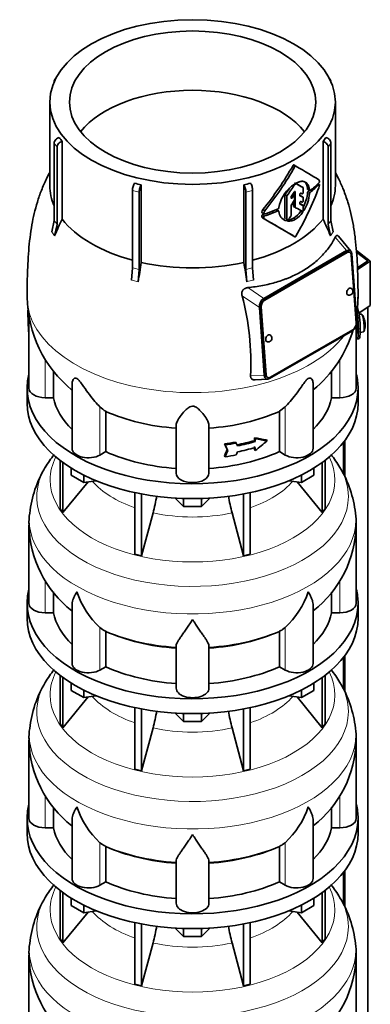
# Model space of a CAD drawing. Header units: millimetres. Extents: x 166 to 762, y -2950 to 2070.
# Tile 8 of 23: x 569 to 762, y -1396 to -854. Entities that reach past the tile are written whole.
import ezdxf

# ---------------------------------------------------------------- set-up
doc = ezdxf.new("R2010")
doc.units = ezdxf.units.MM
for name, color, linetype in [('LOW_134-14', 7, 'Continuous'), ('M5X8_UNI7687', 7, 'Continuous'), ('VSI134_DIFFUSORE', 7, 'Continuous'), ('VSI134_TERMINALE', 7, 'Continuous'), ('VSI134_TESTATA', 7, 'Continuous')]:
    doc.layers.add(name, color=color, linetype=linetype)

# ---------------------------------------------------------------- blocks, each defined once
blk = doc.blocks.new('SE4')
at = {"layer": 'LOW_134-14', "color": 7, "linetype": 'Continuous', "lineweight": 35}
for p, q in [((760.76, -2682.26), (760.76, -1012.18)), ((747.26, -1086.69), (747.26, -1104.09)), ((748.01, -1085.7), (748.01, -1105.59)), ((747.26, -1205.08), (747.26, -1222.49)), ((748.01, -1204.09), (748.01, -1223.98)), ((748.01, -1322.48), (748.01, -1342.38)), ((747.26, -1323.47), (747.26, -1340.88))]:
    blk.add_line(p, q, dxfattribs=at)
at = {"layer": 'M5X8_UNI7687', "color": 7, "linetype": 'Continuous', "lineweight": 35}
for p, q in [((757.15, -1016.03), (755.85, -1016.15)), ((756.42, -1026.11), (758.35, -1025.82))]:
    blk.add_line(p, q, dxfattribs=at)
for centre, radius, start, end in [((749.24, -1021.97), 10, 16.6957, 35.0127), ((749.24, -1021.97), 10, 338.98, 357.2751), ((749.24, -1021.97), 10, 11.8797, 13.5278), ((1125.34, -965.41), 370.34, 188.5064, 188.6141)]:
    blk.add_arc(centre, radius, start, end, dxfattribs=at)
for centre, major_axis, ratio, start_param, end_param in [((757.75, -1020.93), (0.6, -4.89), 0.169759, 0.004788, 3.136805), ((749.22, -1021.88), (-9.78, -2.08), 0.810411, 3.163117, 3.206609), ((749.25, -1022.09), (-9.94, -1.06), 0.589949, 3.053564, 3.168123), ((750.76, -1019.97), (7.36, -5.62), 0.747167, 0.443437, 0.593129)]:
    blk.add_ellipse(centre, major_axis=major_axis, ratio=ratio, start_param=start_param, end_param=end_param, dxfattribs=at)
at = {"layer": 'VSI134_DIFFUSORE', "color": 7, "linetype": 'Continuous', "lineweight": 35}
for p, q in [((573.33, -1056.88), (573.33, -1065.05)), ((755.33, -1065.05), (755.33, -1056.88)), ((591.5, -1096.55), (591.5, -1123.23)), ((593.03, -1097.7), (593.03, -1125.36)), ((735.63, -1097.7), (735.63, -1125.36)), ((737.16, -1096.55), (737.16, -1123.23)), ((597.58, -1104.81), (597.58, -1100.75)), ((604.52, -1108.82), (597.58, -1104.81)), ((604.52, -1108.82), (604.52, -1104.64)), ((724.15, -1108.82), (724.15, -1104.64)), ((731.09, -1104.81), (724.15, -1108.82)), ((731.09, -1104.81), (731.09, -1100.75)), ((593.03, -1125.36), (606.9, -1108.45)), ((611.34, -1107.76), (604.52, -1108.82)), ((724.15, -1108.82), (717.32, -1107.76)), ((721.77, -1108.45), (735.63, -1125.36)), ((632.64, -1114.3), (632.64, -1148.23)), ((636.33, -1115.04), (636.33, -1149.11)), ((692.33, -1115.04), (692.33, -1149.11)), ((696.03, -1114.3), (696.03, -1148.23)), ((659.42, -1121.95), (654.77, -1117.3)), ((659.42, -1121.95), (659.42, -1117.51)), ((669.24, -1121.95), (659.42, -1121.95)), ((673.89, -1117.3), (669.24, -1121.95)), ((669.24, -1121.95), (669.24, -1117.51)), ((591.5, -1123.23), (593.03, -1125.36)), ((636.33, -1149.11), (642.61, -1125.49)), ((686.06, -1125.49), (692.33, -1149.11)), ((735.63, -1125.36), (737.16, -1123.23)), ((574.33, -1132.22), (574.33, -1175.28)), ((754.33, -1175.28), (754.33, -1132.22)), ((632.64, -1148.23), (636.33, -1149.11)), ((692.33, -1149.11), (696.03, -1148.23)), ((587.86, -1180.47), (587.86, -1169.02)), ((740.8, -1169.09), (740.8, -1180.47)), ((573.33, -1175.28), (573.33, -1183.44)), ((598.06, -1176.18), (598.06, -1208.34)), ((730.61, -1208.34), (730.61, -1176.2)), ((755.33, -1183.44), (755.33, -1175.28)), ((583.33, -1180.47), (587.86, -1180.47)), ((740.8, -1180.47), (745.33, -1180.47)), ((614.84, -1189.72), (613.42, -1188.67)), ((616.62, -1210.17), (616.62, -1190.69)), ((712.04, -1190.69), (712.04, -1210.17)), ((715.24, -1188.67), (713.82, -1189.72)), ((655.33, -1222.04), (655.33, -1198.69)), ((673.33, -1222.04), (673.33, -1198.69)), ((613.42, -1212.02), (616.62, -1210.17)), ((712.04, -1210.17), (715.24, -1212.02)), ((591.5, -1214.94), (591.5, -1241.62)), ((593.03, -1216.09), (593.03, -1243.75)), ((597.58, -1223.2), (597.58, -1219.15)), ((731.09, -1223.2), (731.09, -1219.15)), ((735.63, -1216.09), (735.63, -1243.75)), ((737.16, -1214.94), (737.16, -1241.62)), ((604.52, -1227.21), (597.58, -1223.2)), ((604.52, -1227.21), (604.52, -1223.03)), ((724.15, -1227.21), (724.15, -1223.03)), ((731.09, -1223.2), (724.15, -1227.21)), ((593.03, -1243.75), (606.9, -1226.84)), ((611.34, -1226.15), (604.52, -1227.21)), ((724.15, -1227.21), (717.32, -1226.15)), ((721.77, -1226.84), (735.63, -1243.75)), ((632.64, -1232.69), (632.64, -1266.62)), ((636.33, -1233.43), (636.33, -1267.5)), ((659.42, -1240.34), (654.77, -1235.69)), ((673.89, -1235.69), (669.24, -1240.34)), ((692.33, -1233.43), (692.33, -1267.5)), ((696.03, -1232.69), (696.03, -1266.62)), ((659.42, -1240.34), (659.42, -1235.9)), ((669.24, -1240.34), (659.42, -1240.34)), ((669.24, -1240.34), (669.24, -1235.9)), ((591.5, -1241.62), (593.03, -1243.75)), ((636.33, -1267.5), (642.61, -1243.88)), ((686.06, -1243.88), (692.33, -1267.5)), ((735.63, -1243.75), (737.16, -1241.62)), ((574.33, -1250.61), (574.33, -1293.67)), ((754.33, -1293.67), (754.33, -1250.61)), ((632.64, -1266.62), (636.33, -1267.5)), ((692.33, -1267.5), (696.03, -1266.62)), ((587.86, -1298.86), (587.86, -1287.41)), ((740.8, -1287.48), (740.8, -1298.86)), ((573.33, -1293.67), (573.33, -1301.83)), ((598.06, -1294.57), (598.06, -1326.74)), ((730.61, -1326.74), (730.61, -1294.6)), ((755.33, -1301.83), (755.33, -1293.67)), ((583.33, -1298.86), (587.86, -1298.86)), ((740.8, -1298.86), (745.33, -1298.86)), ((614.84, -1308.11), (613.42, -1307.06)), ((616.62, -1328.56), (616.62, -1309.08)), ((712.04, -1309.08), (712.04, -1328.56)), ((715.24, -1307.06), (713.82, -1308.11)), ((655.33, -1340.43), (655.33, -1317.09)), ((673.33, -1340.43), (673.33, -1317.09)), ((591.5, -1333.33), (591.5, -1360.01)), ((613.42, -1330.41), (616.62, -1328.56)), ((712.04, -1328.56), (715.24, -1330.41)), ((737.16, -1333.33), (737.16, -1360.01)), ((593.03, -1334.48), (593.03, -1362.15)), ((597.58, -1341.59), (597.58, -1337.54)), ((731.09, -1341.59), (731.09, -1337.54)), ((735.63, -1334.48), (735.63, -1362.15)), ((604.52, -1345.6), (597.58, -1341.59)), ((604.52, -1345.6), (604.52, -1341.43)), ((724.15, -1345.6), (724.15, -1341.43)), ((731.09, -1341.59), (724.15, -1345.6)), ((593.03, -1362.15), (606.9, -1345.23)), ((611.34, -1344.54), (604.52, -1345.6)), ((724.15, -1345.6), (717.32, -1344.54)), ((721.77, -1345.23), (735.63, -1362.15)), ((632.64, -1351.08), (632.64, -1385.01)), ((636.33, -1351.82), (636.33, -1385.89)), ((659.42, -1358.73), (654.77, -1354.08)), ((659.42, -1358.73), (659.42, -1354.3)), ((673.89, -1354.08), (669.24, -1358.73)), ((669.24, -1358.73), (669.24, -1354.3)), ((692.33, -1351.82), (692.33, -1385.89)), ((696.03, -1351.08), (696.03, -1385.01)), ((591.5, -1360.01), (593.03, -1362.15)), ((669.24, -1358.73), (659.42, -1358.73)), ((735.63, -1362.15), (737.16, -1360.01)), ((636.33, -1385.89), (642.61, -1362.27)), ((686.06, -1362.27), (692.33, -1385.89)), ((574.33, -1369), (574.33, -1412.06)), ((754.33, -1412.06), (754.33, -1369)), ((632.64, -1385.01), (636.33, -1385.89)), ((692.33, -1385.89), (696.03, -1385.01))]:
    blk.add_line(p, q, dxfattribs=at)
at = {"layer": 'VSI134_DIFFUSORE', "color": 4, "linetype": 'Continuous', "lineweight": 9}
for p, q in [((583.33, -1180.47), (583.33, -1162.7)), ((745.33, -1180.47), (745.33, -1162.72)), ((613.42, -1212.02), (613.42, -1188.67)), ((715.24, -1212.02), (715.24, -1188.67)), ((583.33, -1298.86), (583.33, -1281.09)), ((745.33, -1298.86), (745.33, -1281.11)), ((613.42, -1330.41), (613.42, -1307.06)), ((715.24, -1330.41), (715.24, -1307.06))]:
    blk.add_line(p, q, dxfattribs=at)
at = {"layer": 'VSI134_DIFFUSORE', "color": 7, "linetype": 'Continuous', "lineweight": 35}
for centre, radius, start, end in [((643.73, -1136.55), 70.34, 142.12, 149.1712), ((686.95, -1134.84), 67.72, 30.4201, 37.8273), ((635.97, -1132.2), 61.49, 148.8661, 173.9754), ((693.08, -1132.15), 61.11, 6.0635, 31.1499), ((552.76, -1101.18), 93.08, 344.857, 350.765), ((774.59, -1101.38), 91.75, 189.274, 195.2315), ((605.25, -1130.7), 30.86, 170.7132, 182.8474), ((719.77, -1131.07), 34.52, 358.0789, 8.9105), ((635.66, -1131.11), 61.25, 181.0552, 231.9622), ((693.31, -1131.15), 60.97, 307.8007, 358.9875), ((645.92, -1153.71), 47.73, 198.6373, 227.0857), ((682.74, -1153.71), 47.73, 312.9143, 341.3628), ((622.75, -1177.33), 14.7, 237.4509, 245.3566), ((705.91, -1177.33), 14.7, 294.6434, 302.5491), ((643.73, -1254.94), 70.34, 142.12, 149.1712), ((686.95, -1253.23), 67.72, 30.4201, 37.7839), ((635.97, -1250.6), 61.49, 148.8661, 173.9754), ((693.08, -1250.54), 61.11, 6.0635, 31.1499), ((552.76, -1219.57), 93.08, 344.857, 350.765), ((774.59, -1219.78), 91.75, 189.274, 195.2315), ((605.25, -1249.09), 30.86, 170.7132, 182.8474), ((719.77, -1249.46), 34.52, 358.0789, 8.9105), ((635.66, -1249.5), 61.25, 181.0552, 231.9622), ((693.31, -1249.54), 60.97, 307.8007, 358.9875), ((645.92, -1272.11), 47.73, 198.6373, 227.0857), ((682.74, -1272.11), 47.73, 312.9143, 341.3628), ((622.75, -1295.72), 14.7, 237.4509, 245.3566), ((705.91, -1295.72), 14.7, 294.6434, 302.5491), ((643.73, -1373.33), 70.34, 142.12, 149.1712), ((686.95, -1371.62), 67.72, 30.4201, 37.8273), ((635.97, -1368.99), 61.49, 148.8661, 173.9754), ((693.08, -1368.93), 61.11, 6.0635, 31.1499), ((552.76, -1337.96), 93.08, 344.857, 350.765), ((774.59, -1338.17), 91.75, 189.274, 195.2315), ((605.25, -1367.49), 30.86, 170.7132, 182.8474), ((719.77, -1367.85), 34.52, 358.0789, 8.9105), ((635.66, -1367.89), 61.25, 181.0552, 231.9622), ((693.31, -1367.93), 60.97, 307.8007, 358.9875)]:
    blk.add_arc(centre, radius, start, end, dxfattribs=at)
for centre, major_axis, start_param, end_param in [((664.33, -1056.88), (91, 0), 2.993207, 6.283185), ((664.33, -1056.88), (91, 0), 0, 0.148386), ((664.33, -1065.05), (-91, 0), 0, 3.141593), ((664.33, -1175.28), (91, 0), 2.993207, 6.283185), ((664.33, -1175.28), (91, 0), 0, 0.148386), ((583.33, -1175.28), (9, 0), 3.141593, 4.712389), ((745.33, -1175.28), (-9, 0), 1.570796, 3.141593), ((664.33, -1175.28), (-77, 0), 0.117151, 0.534109), ((664.33, -1175.28), (77, 0), 5.749077, 6.166034), ((664.33, -1183.44), (-91, 0), 0, 3.141593), ((664.33, -1155.8), (-77, 0), 0.902549, 1.453645), ((664.33, -1155.8), (77, 0), 4.82954, 5.380636), ((607.06, -1208.34), (9, 0), 3.141593, 5.497787), ((721.61, -1208.34), (-9, 0), 0.785398, 3.141593), ((664.33, -1175.28), (-77, 0), 0.902549, 1.453645), ((664.33, -1175.28), (77, 0), 4.82954, 5.380636), ((664.33, -1222.04), (-9, 0), 0, 3.141593), ((664.33, -1293.67), (91, 0), 2.993207, 6.283185), ((664.33, -1293.67), (91, 0), 0, 0.148386), ((583.33, -1293.67), (9, 0), 3.141593, 4.712389), ((745.33, -1293.67), (-9, 0), 1.570796, 3.141593), ((664.33, -1293.67), (-77, 0), 0.117151, 0.534109), ((664.33, -1293.67), (77, 0), 5.749077, 6.166034), ((664.33, -1301.83), (-91, 0), 0, 3.141593), ((664.33, -1274.19), (-77, 0), 0.902549, 1.453645), ((664.33, -1274.19), (77, 0), 4.82954, 5.380636), ((607.06, -1326.74), (9, 0), 3.141593, 5.497787), ((721.61, -1326.74), (-9, 0), 0.785398, 3.141593), ((664.33, -1293.67), (-77, 0), 0.902549, 1.453645), ((664.33, -1293.67), (77, 0), 4.82954, 5.380636), ((664.33, -1340.43), (-9, 0), 0, 3.141593)]:
    blk.add_ellipse(centre, major_axis=major_axis, ratio=0.57735, start_param=start_param, end_param=end_param, dxfattribs=at)
at = {"layer": 'VSI134_DIFFUSORE', "color": 4, "linetype": 'Continuous', "lineweight": 9}
for centre, major_axis, start_param, end_param in [((664.33, -1107.31), (-78.3, 0), 0, 3.425204), ((664.33, -1107.31), (-78.3, 0), 5.999574, 6.283185), ((664.33, -1116.5), (85.67, 0), 2.812965, 6.283185), ((664.33, -1116.5), (85.67, 0), 0, 0.328174), ((664.33, -1092.19), (-61.63, 0), 0.463231, 1.030574), ((664.33, -1092.19), (61.63, 0), 5.252612, 5.819954), ((664.33, -1129.26), (-89.83, 0), 0, 3.209638), ((664.33, -1129.26), (-89.83, 0), 6.215694, 6.283185), ((664.33, -1092.19), (-61.63, 0), 1.210556, 1.931037), ((664.33, -1153.8), (-79.5, 0), 0.898849, 1.457346), ((664.33, -1153.8), (79.5, 0), 4.82584, 5.384336), ((664.33, -1225.7), (-78.3, 0), 0, 3.425204), ((664.33, -1225.7), (-78.3, 0), 5.999574, 6.283185), ((664.33, -1234.89), (85.67, 0), 2.812965, 6.283185), ((664.33, -1234.89), (85.67, 0), 0, 0.328174), ((664.33, -1210.58), (-61.63, 0), 0.463231, 1.030574), ((664.33, -1210.58), (61.63, 0), 5.252612, 5.819954), ((664.33, -1247.65), (-89.83, 0), 0, 3.209638), ((664.33, -1247.65), (-89.83, 0), 6.215694, 6.283185), ((664.33, -1210.58), (-61.63, 0), 1.210556, 1.931037), ((664.33, -1272.19), (-79.5, 0), 0.898849, 1.457346), ((664.33, -1272.19), (79.5, 0), 4.82584, 5.384336), ((664.33, -1344.09), (-78.3, 0), 0, 3.425204), ((664.33, -1344.09), (-78.3, 0), 5.999574, 6.283185), ((664.33, -1353.29), (85.67, 0), 2.812965, 6.283185), ((664.33, -1353.29), (85.67, 0), 0, 0.328174), ((664.33, -1328.98), (-61.63, 0), 0.463231, 1.030574), ((664.33, -1328.98), (61.63, 0), 5.252612, 5.819954), ((664.33, -1366.04), (-89.83, 0), 0, 3.209638), ((664.33, -1366.04), (-89.83, 0), 6.215694, 6.283185), ((664.33, -1328.98), (-61.63, 0), 1.210556, 1.931037)]:
    blk.add_ellipse(centre, major_axis=major_axis, ratio=0.57735, start_param=start_param, end_param=end_param, dxfattribs=at)
at = {"layer": 'VSI134_DIFFUSORE', "color": 7, "linetype": 'Continuous', "lineweight": 35}
for points, knots in [([(598.06, -1176.2), (598.06, -1176.04), (598.06, -1175.88), (598.15, -1174.7), (598.43, -1173.65), (599.1, -1171.98), (599.37, -1171.41), (599.82, -1170.51), (599.98, -1170.21), (600.24, -1169.75), (600.37, -1169.52), (600.51, -1169.28), (600.6, -1169.13), (600.65, -1169.05), (600.69, -1168.97)], [0.4600931, 0.4600931, 0.4600931, 0.4600931, 0.5, 0.5, 0.75, 0.75, 0.875, 0.875, 0.9375, 0.9375, 0.96875, 0.984375, 0.984375, 1, 1, 1, 1]), ([(730.61, -1176.22), (730.61, -1176.06), (730.6, -1175.9), (730.56, -1175.24), (730.47, -1174.73), (730.2, -1173.67), (730.02, -1173.12), (729.57, -1171.99), (729.3, -1171.41), (728.84, -1170.52), (728.68, -1170.22), (728.43, -1169.75), (728.34, -1169.6), (728.16, -1169.28), (728.07, -1169.13), (727.97, -1168.97)], [0.4604904, 0.4604904, 0.4604904, 0.4604904, 0.5, 0.5, 0.625, 0.625, 0.75, 0.75, 0.875, 0.875, 0.9375, 0.9375, 0.96875, 0.96875, 1, 1, 1, 1]), ([(664.33, -1184.19), (664.2, -1184.4), (664.07, -1184.61), (663.8, -1185.03), (663.67, -1185.24), (663.27, -1185.86), (663.01, -1186.26), (662.22, -1187.45), (661.7, -1188.22), (660.69, -1189.7), (660.19, -1190.41), (659.25, -1191.76), (658.8, -1192.4), (657.95, -1193.62), (657.55, -1194.2), (657.01, -1195.02), (656.84, -1195.29), (656.52, -1195.81), (656.37, -1196.06), (655.96, -1196.78), (655.73, -1197.21), (655.42, -1198.01), (655.33, -1198.37), (655.33, -1198.69)], [0, 0, 0, 0, 0.03125, 0.03125, 0.0625, 0.0625, 0.125, 0.125, 0.25, 0.25, 0.375, 0.375, 0.5, 0.5, 0.625, 0.625, 0.6875, 0.6875, 0.75, 0.75, 0.875, 0.875, 1, 1, 1, 1]), ([(673.33, -1198.69), (673.33, -1198.37), (673.24, -1198.01), (672.93, -1197.22), (672.71, -1196.78), (672.3, -1196.06), (672.15, -1195.81), (671.82, -1195.29), (671.65, -1195.03), (671.11, -1194.21), (670.72, -1193.63), (669.87, -1192.41), (669.42, -1191.76), (668.47, -1190.41), (667.98, -1189.7), (666.96, -1188.22), (666.45, -1187.46), (665.66, -1186.26), (665.4, -1185.86), (665, -1185.24), (664.86, -1185.03), (664.6, -1184.61), (664.46, -1184.4), (664.33, -1184.19)], [0, 0, 0, 0, 0.125, 0.125, 0.25, 0.25, 0.3125, 0.3125, 0.375, 0.375, 0.5, 0.5, 0.625, 0.625, 0.75, 0.75, 0.875, 0.875, 0.9375, 0.9375, 0.96875, 0.96875, 1, 1, 1, 1]), ([(598.06, -1294.59), (598.06, -1294.44), (598.06, -1294.27), (598.15, -1293.1), (598.43, -1292.05), (599.1, -1290.37), (599.37, -1289.8), (599.82, -1288.91), (599.98, -1288.61), (600.24, -1288.14), (600.37, -1287.91), (600.51, -1287.68), (600.6, -1287.52), (600.65, -1287.44), (600.69, -1287.36)], [0.4600931, 0.4600931, 0.4600931, 0.4600931, 0.5, 0.5, 0.75, 0.75, 0.875, 0.875, 0.9375, 0.9375, 0.96875, 0.984375, 0.984375, 1, 1, 1, 1]), ([(730.61, -1294.61), (730.61, -1294.45), (730.6, -1294.3), (730.56, -1293.64), (730.47, -1293.12), (730.2, -1292.06), (730.02, -1291.51), (729.57, -1290.38), (729.3, -1289.81), (728.84, -1288.91), (728.68, -1288.61), (728.43, -1288.15), (728.34, -1287.99), (728.16, -1287.68), (728.07, -1287.52), (727.97, -1287.36)], [0.4604904, 0.4604904, 0.4604904, 0.4604904, 0.5, 0.5, 0.625, 0.625, 0.75, 0.75, 0.875, 0.875, 0.9375, 0.9375, 0.96875, 0.96875, 1, 1, 1, 1]), ([(664.33, -1302.58), (664.2, -1302.79), (664.07, -1303), (663.8, -1303.42), (663.67, -1303.63), (663.27, -1304.25), (663.01, -1304.65), (662.22, -1305.84), (661.7, -1306.61), (660.69, -1308.09), (660.19, -1308.8), (659.25, -1310.15), (658.8, -1310.8), (657.95, -1312.02), (657.55, -1312.6), (657.01, -1313.42), (656.84, -1313.68), (656.52, -1314.2), (656.37, -1314.45), (655.96, -1315.17), (655.73, -1315.61), (655.42, -1316.41), (655.33, -1316.77), (655.33, -1317.09)], [0, 0, 0, 0, 0.03125, 0.03125, 0.0625, 0.0625, 0.125, 0.125, 0.25, 0.25, 0.375, 0.375, 0.5, 0.5, 0.625, 0.625, 0.6875, 0.6875, 0.75, 0.75, 0.875, 0.875, 1, 1, 1, 1]), ([(673.33, -1317.09), (673.33, -1316.77), (673.24, -1316.41), (672.93, -1315.61), (672.71, -1315.17), (672.3, -1314.45), (672.15, -1314.2), (671.82, -1313.68), (671.65, -1313.42), (671.11, -1312.6), (670.72, -1312.02), (669.87, -1310.8), (669.42, -1310.16), (668.47, -1308.8), (667.98, -1308.09), (666.96, -1306.61), (666.45, -1305.85), (665.66, -1304.66), (665.4, -1304.25), (665, -1303.63), (664.86, -1303.42), (664.6, -1303), (664.46, -1302.79), (664.33, -1302.58)], [0, 0, 0, 0, 0.125, 0.125, 0.25, 0.25, 0.3125, 0.3125, 0.375, 0.375, 0.5, 0.5, 0.625, 0.625, 0.75, 0.75, 0.875, 0.875, 0.9375, 0.9375, 0.96875, 0.96875, 1, 1, 1, 1])]:
    blk.add_open_spline(points, degree=3, knots=knots, dxfattribs=at)
at = {"layer": 'VSI134_TERMINALE', "color": 7, "linetype": 'Continuous', "lineweight": 35}
for p, q in [((754.41, -980.98), (762.05, -986.83)), ((760.76, -986.8), (754.51, -982.01)), ((754.99, -990.63), (760.76, -986.8)), ((762.05, -986.83), (755.02, -991.49)), ((762.05, -1011.32), (762.05, -986.83)), ((762.05, -1011.32), (755.73, -1015.52)), ((755.44, -1025.84), (755.44, -1024.2)), ((756.43, -1025.76), (756.43, -1024.12)), ((754.84, -1029.67), (755.83, -1029.59))]:
    blk.add_line(p, q, dxfattribs=at)
at = {"layer": 'VSI134_TERMINALE', "color": 4, "linetype": 'Continuous', "lineweight": 9}
for p, q in [((755.44, -1024.2), (756.43, -1024.12)), ((756.43, -1025.76), (755.44, -1025.84))]:
    blk.add_line(p, q, dxfattribs=at)
at = {"layer": 'VSI134_TERMINALE', "color": 7, "linetype": 'Continuous', "lineweight": 35}
for centre, radius, start, end in [((717.82, -1022.99), 38.63, 358.3189, 17.0497), ((718.57, -1022.85), 36.9, 357.8966, 10.8333)]:
    blk.add_arc(centre, radius, start, end, dxfattribs=at)
for points, knots in [([(754.34, -1029.24), (754.4, -1029.33), (754.45, -1029.4), (754.61, -1029.58), (754.71, -1029.65), (754.89, -1029.68), (754.97, -1029.63), (755.11, -1029.43), (755.17, -1029.27), (755.24, -1028.95), (755.27, -1028.83), (755.31, -1028.56), (755.35, -1028.27), (755.37, -1027.94), (755.4, -1027.57), (755.41, -1027.38), (755.43, -1026.77), (755.44, -1026.32), (755.44, -1025.84)], [0.189779, 0.189779, 0.189779, 0.189779, 0.25, 0.25, 0.375, 0.375, 0.5, 0.5, 0.625, 0.625, 0.6875, 0.6875, 0.75, 0.8125, 0.8125, 0.875, 0.875, 1, 1, 1, 1]), ([(756.43, -1025.76), (756.43, -1026.24), (756.42, -1026.68), (756.4, -1027.29), (756.39, -1027.48), (756.37, -1027.85), (756.35, -1028.02), (756.3, -1028.49), (756.26, -1028.76), (756.16, -1029.18), (756.1, -1029.35), (755.97, -1029.53), (755.91, -1029.58), (755.83, -1029.59)], [0, 0, 0, 0, 0.125, 0.125, 0.1875, 0.1875, 0.25, 0.25, 0.375, 0.375, 0.5, 0.5, 0.6059848, 0.6059848, 0.6059848, 0.6059848])]:
    blk.add_open_spline(points, degree=3, knots=knots, dxfattribs=at)
at = {"layer": 'VSI134_TESTATA', "color": 7, "linetype": 'Continuous', "lineweight": 35}
for p, q in [((588.27, -888.08), (588.27, -888.09)), ((589.21, -886.14), (588.6, -886.99)), ((740.06, -886.99), (739.45, -886.14)), ((740.39, -888.09), (740.39, -888.08)), ((585.83, -899.3), (585.83, -945.3)), ((742.83, -945.3), (742.83, -899.3)), ((592.6, -920.97), (592.6, -963.71)), ((736.07, -963.71), (736.07, -920.97)), ((588.27, -964.5), (588.27, -921.96)), ((589.8, -924.09), (589.8, -966.64)), ((738.86, -966.64), (738.86, -924.09)), ((740.39, -921.96), (740.39, -964.5)), ((721.15, -934.56), (720.09, -933.95)), ((631.3, -990.59), (631.3, -948.05)), ((636.15, -944.87), (636.15, -987.61)), ((692.52, -987.61), (692.52, -944.87)), ((697.37, -948.05), (697.37, -990.59)), ((725.1, -946.42), (724.04, -945.81)), ((725.2, -949.14), (725.2, -946.65)), ((727.66, -947.49), (728.73, -948.11)), ((734.02, -944.67), (733.28, -944.25)), ((634.99, -948.93), (634.99, -991.48)), ((693.67, -991.48), (693.67, -948.93)), ((715.13, -950.53), (715.13, -963.39)), ((716.19, -964), (716.19, -951.14)), ((718.5, -952.06), (718.5, -951.64)), ((720.3, -950.78), (719.33, -950.22)), ((719.76, -949.57), (719.76, -950.46)), ((720.4, -953.12), (720.4, -951.01)), ((720.82, -957.23), (720.82, -948.82)), ((723.3, -950.71), (723.3, -950.14)), ((725.1, -951.66), (724.04, -951.05)), ((725.2, -953.7), (725.2, -951.88)), ((702.98, -958.55), (704.08, -959.19)), ((711.64, -959.23), (710.57, -958.61)), ((711.77, -957.45), (711.76, -957.63)), ((718.5, -961.77), (718.5, -956.24)), ((719.76, -954.25), (719.76, -956.62)), ((719.86, -956.85), (720.92, -957.46)), ((723.3, -955.25), (723.3, -954.68)), ((725.1, -956.24), (724.04, -955.62)), ((725.2, -958.84), (725.2, -956.46)), ((586.97, -970.84), (588.27, -964.5)), ((702.55, -960.29), (703.65, -960.93)), ((702.99, -963.17), (704.09, -963.8)), ((711.76, -959.45), (711.77, -959.63)), ((740.39, -964.5), (741.69, -970.84)), ((589.8, -966.64), (588.5, -972.97)), ((740.16, -972.97), (738.86, -966.64)), ((751.39, -981.33), (744.48, -973.12)), ((703.5, -1007.39), (749.01, -981.12)), ((748.95, -982.03), (703.69, -1008.16)), ((749.3, -982.2), (704.04, -1008.33)), ((750.77, -982.04), (750.42, -981.87)), ((754.32, -1020.87), (751.6, -983.52)), ((751.96, -982.96), (754.67, -1020.3)), ((630.76, -997.37), (631.3, -990.59)), ((634.99, -991.48), (634.45, -998.25)), ((694.21, -998.25), (693.67, -991.48)), ((697.37, -990.59), (697.91, -997.37)), ((703.76, -1049.7), (701.05, -1012.35)), ((701.75, -1011.93), (704.47, -1049.28)), ((702.11, -1012.1), (704.82, -1049.45)), ((574.33, -1017.33), (574.33, -1056.88)), ((754.33, -1056.88), (754.33, -1022.55)), ((752.22, -1025.26), (706.71, -1051.54)), ((707.12, -1050.77), (752.38, -1024.65)), ((587.86, -1062.08), (587.86, -1047.36)), ((705.3, -1050.77), (705.65, -1050.94)), ((740.8, -1047.25), (740.8, -1062.08)), ((598.06, -1054.49), (598.06, -1089.95)), ((698.8, -1052.27), (705.63, -1051.89)), ((730.61, -1089.95), (730.61, -1054.51)), ((587.86, -1062.08), (583.33, -1062.08)), ((745.33, -1062.08), (740.8, -1062.08)), ((715.24, -1067.12), (712.04, -1069.58)), ((616.62, -1091.78), (616.62, -1069.58)), ((712.04, -1069.58), (712.04, -1091.78)), ((655.33, -1103.65), (655.33, -1077.14)), ((673.33, -1103.65), (673.33, -1077.14)), ((681.86, -1087.52), (682.25, -1088.06)), ((687.93, -1086.55), (688.31, -1087.08)), ((698.36, -1085.74), (698.36, -1084.11)), ((698.36, -1084.11), (698.74, -1084.64)), ((698.36, -1085.74), (698.74, -1086.28)), ((698.36, -1090.64), (698.36, -1089.01)), ((698.74, -1084.64), (698.74, -1086.28)), ((704.96, -1085.26), (705.34, -1085.8)), ((616.62, -1091.78), (613.42, -1093.63)), ((681.86, -1094.05), (682.25, -1094.59)), ((683.29, -1090.58), (683.68, -1091.12)), ((698.36, -1090.64), (698.74, -1091.18)), ((698.74, -1089.54), (698.74, -1091.18)), ((715.24, -1093.63), (712.04, -1091.78))]:
    blk.add_line(p, q, dxfattribs=at)
at = {"layer": 'VSI134_TESTATA', "color": 4, "linetype": 'Continuous', "lineweight": 9}
for p, q in [((589.8, -924.09), (588.27, -921.96)), ((740.39, -921.96), (738.86, -924.09)), ((720.65, -934.85), (719.59, -934.24)), ((634.99, -948.93), (631.3, -948.05)), ((697.37, -948.05), (693.67, -948.93)), ((725.1, -946.42), (724.04, -945.81)), ((728.65, -947.93), (727.58, -947.32)), ((728.95, -949.1), (727.87, -948.48)), ((733.84, -944.74), (733.17, -944.36)), ((716.19, -951.14), (715.13, -950.53)), ((716.33, -950.76), (715.27, -950.14)), ((718.5, -951.72), (719.1, -952.06)), ((719.82, -951.01), (719.08, -950.58)), ((720.46, -948.62), (720.82, -948.82)), ((725.09, -951.65), (724.02, -951.04)), ((728.65, -949.69), (727.58, -949.07)), ((711.36, -959.24), (710.3, -958.62)), ((720.82, -957.23), (719.76, -956.62)), ((725.09, -956.23), (724.02, -955.62)), ((725.2, -958.5), (725.72, -958.8)), ((703.48, -962.57), (702.38, -961.93)), ((703.52, -960.63), (702.42, -960)), ((703.93, -962), (702.83, -961.37)), ((714.51, -964.01), (715.57, -964.62)), ((715.13, -963.39), (716.19, -964)), ((716.61, -964.82), (716.74, -964.9)), ((719.84, -963.17), (720.9, -963.78)), ((723.75, -959.59), (724.82, -960.2)), ((587.35, -971.33), (586.97, -970.84)), ((587.35, -971.33), (588.5, -972.97)), ((740.54, -972.41), (740.16, -972.97)), ((740.54, -972.41), (741.69, -970.84)), ((742.79, -973.71), (749.01, -981.12)), ((749.3, -982.2), (748.95, -982.03)), ((631.67, -997.55), (630.76, -997.37)), ((631.67, -997.55), (634.45, -998.25)), ((695.12, -998), (694.21, -998.25)), ((703.5, -1007.39), (694.7, -1001.47)), ((695.12, -998), (697.91, -997.37)), ((701.05, -1012.35), (691.57, -1005.98)), ((704.04, -1008.33), (703.69, -1008.16)), ((702.11, -1012.1), (701.75, -1011.93)), ((574.27, -1026.75), (574.33, -1026.75)), ((754.33, -1026.75), (754.4, -1026.75)), ((583.33, -1062.08), (583.33, -1040.93)), ((745.33, -1062.08), (745.33, -1040.83)), ((696.24, -1050.12), (703.76, -1049.7)), ((704.82, -1049.45), (704.47, -1049.28)), ((613.42, -1093.63), (613.42, -1067.12)), ((715.24, -1093.63), (715.24, -1067.12))]:
    blk.add_line(p, q, dxfattribs=at)
at = {"layer": 'VSI134_TESTATA', "color": 7, "linetype": 'Continuous', "lineweight": 35}
for centre, radius, start, end in [((623.22, -897.38), 38.66, 213.7109, 217.6034), ((705.44, -897.38), 38.66, 322.3966, 326.2891), ((553.13, -838.37), 192.09, 321.2685, 330.0618), ((550.97, -837.15), 195.79, 321.4403, 330.0659), ((733.64, -942.22), 0.189, 48.4238, 58.9517), ((733.04, -943.01), 1.05, 319.4362, 2.2381), ((661.71, -829.8), 117.87, 255.627, 257.474), ((666.95, -829.8), 117.87, 282.526, 284.373), ((731.75, -961.28), 20.34, 131.4374, 169.1268), ((720.95, -945.34), 0.701, 121.3426, 147.4783), ((721.35, -944.59), 0.25, 66.4547, 125.8549), ((728.5, -949.16), 0.93, 132.5622, 174.2913), ((728.24, -944.53), 5.86, 340.0202, 355.9303), ((715.81, -950.56), 0.683, 142.6702, 177.4199), ((716.88, -951.17), 0.685, 142.728, 177.4247), ((719.21, -951.67), 0.71, 144.7473, 177.5843), ((719.66, -953.09), 0.742, 324.5379, 357.5626), ((705.76, -947.1), 21.91, 333.0686, 354.8481), ((706.88, -947.72), 21.85, 329.5363, 354.8235), ((729.57, -949.78), 0.927, 132.3786, 174.2656), ((705.15, -960.23), 2.74, 142.4032, 175.1746), ((706.28, -960.87), 2.77, 142.6885, 175.0994), ((711.07, -957.55), 0.701, 294.3064, 353.4391), ((719.22, -956.27), 0.719, 143.3889, 177.4377), ((789.98, -1056.5), 218.11, 154.8225, 157.4837), ((703.02, -961.99), 0.65, 107.3621, 174.8958), ((704.13, -962.62), 0.652, 107.6582, 174.966), ((-419.25, -2907.41), 2244.89, 59.51557, 59.98786), ((-419.78, -2910.74), 2248.03, 59.9865, 60.00441), ((-419.78, -2910.74), 2248.03, 59.51593, 59.96143), ((717.5, -959.22), 5.74, 184.0787, 250.4321), ((716.04, -957.32), 6.98, 274.5485, 302.9777), ((717.12, -957.99), 6.92, 266.8484, 303.1454), ((717.77, -961.74), 0.729, 320.6246, 357.2202), ((713.51, -952.32), 12.56, 300.2581, 324.6507), ((714.56, -952.91), 12.58, 300.2436, 324.5986), ((538.68, -1056.5), 218.11, 22.5163, 25.1775), ((1262.67, -1092.86), 635.3, 170.4635, 171.43609), ((65.99, -1092.86), 635.3, 8.56391, 9.5365), ((750.49, -1003.63), 2, 0, 64.5303), ((640.55, -1005.82), 67.2, 180.7327, 230.7203), ((551.51, -1043.13), 144.9, 357.233, 14.8561), ((750.49, -1003.63), 2, 244.5303, 0), ((688.13, -1005.87), 67.15, 350.5239, 359.2652), ((705.94, -1029.35), 2, 244.5303, 0), ((705.94, -1029.35), 2, 0, 64.5303), ((688.13, -1005.87), 67.15, 309.3353, 343.6783), ((625.08, -1055.29), 16.6, 225.4083, 239.3884)]:
    blk.add_arc(centre, radius, start, end, dxfattribs=at)
at = {"layer": 'VSI134_TESTATA', "color": 4, "linetype": 'Continuous', "lineweight": 9}
for centre, radius, start, end in [((559.49, -986.77), 36.39, 33.5892, 37.725), ((769.17, -986.77), 36.39, 142.275, 146.4108), ((622.52, -1035.44), 45.69, 74.1676, 78.9335), ((706.14, -1035.44), 45.69, 101.0665, 105.8324)]:
    blk.add_arc(centre, radius, start, end, dxfattribs=at)
at = {"layer": 'VSI134_TESTATA', "color": 7, "linetype": 'Continuous', "lineweight": 35}
for major_axis in [(78.5, 0), (67.74, 0)]:
    blk.add_ellipse((664.33, -899.3), major_axis=major_axis, ratio=0.57735, dxfattribs=at)
for centre, major_axis, ratio, start_param, end_param in [((591.04, -888.74), (2.44, -1.75), 0.754344, 2.912261, 3.637652), ((737.62, -888.74), (-2.44, -1.75), 0.754344, 2.645534, 3.370925), ((664.33, -931.96), (67.74, 0), 0.57735, 0.430765, 2.710827), ((591.04, -921.29), (-2.44, -1.75), 0.754344, 4.207836, 5.787126), ((592.57, -923.43), (2.44, 1.75), 0.754344, 1.066243, 2.645534), ((736.09, -923.43), (2.44, -1.75), 0.754344, 0.496059, 2.075349), ((737.62, -921.29), (-2.44, 1.75), 0.754344, 3.637652, 5.216942), ((664.33, -901.75), (80, -46.83), 0.005973, 0.523921, 0.784455), ((664.33, -945.3), (78.5, 0), 0.57735, 3.141593, 3.391494), ((632.44, -946.45), (-0.7, -2.92), 0.31246, 3.786362, 5.365653), ((636.14, -947.33), (0.7, 2.92), 0.31246, 0.64477, 2.22406), ((692.52, -947.33), (0.7, -2.92), 0.31246, 0.917533, 2.496823), ((696.22, -946.45), (-0.7, 2.92), 0.31246, 4.059125, 5.638416), ((664.33, -911.48), (58.67, 82.76), 0.630164, 4.691898, 4.733091), ((664.33, -911.48), (-59.79, -84.34), 0.630164, 1.551795, 1.620079), ((664.33, -911.39), (78.5, -44.84), 0.004672, -0.772853, -0.703933), ((664.33, -911.9), (80, 0), 0.57735, -0.790935, -0.780102), ((664.33, -940.94), (56.38, 99), 0.573353, 4.713426, 4.974273), ((664.33, -911.39), (80, -45.69), 0.004672, -0.773039, -0.705414), ((664.33, -921.86), (78.5, -0.05), 0.576906, -0.627228, -0.607942), ((664.33, -920.83), (80, 0), 0.57735, -0.630598, -0.518021), ((664.33, -921.86), (80, -0.05), 0.576906, -0.63021, -0.517581), ((664.33, -945.3), (-78.5, 0), 0.57735, 2.891692, 3.141593), ((623.54, -891.6), (84.79, 108.49), 0.813815, 4.796406, 4.817449), ((629.73, -899.95), (86.16, 95.92), 0.810489, -1.432045, -1.409969), ((628.91, -896.31), (86.01, 97.61), 0.811036, -1.433588, -1.423742), ((622.22, -892.89), (122.16, -64.34), 0.054855, -0.567828, -0.557381), ((621.4, -892.42), (124.51, -65.57), 0.054855, -0.582253, -0.558494), ((621.45, -890.79), (124.46, -65.52), 0.055137, -0.576041, -0.56471), ((664.33, -921.87), (78.5, 0), 0.57735, -1.058237, -0.967486), ((664.33, -921.87), (80, 0), 0.57735, -1.052994, -0.942461), ((664.33, -920.82), (80, 0), 0.57735, -1.05245, -0.942461), ((664.33, -924.79), (79.99, -43.94), 0.021828, -0.772923, -0.700364), ((620.42, -896.34), (124.01, -66.26), 0.046433, -0.567944, -0.557578), ((619.57, -895.85), (126.4, -67.54), 0.046433, -0.582298, -0.558682), ((619.98, -894.44), (125.98, -67.1), 0.048322, -0.576058, -0.564869), ((664.33, -945.3), (-78.5, 0), 0.57735, 0.41818, 1.136418), ((664.33, -945.3), (78.5, 0), 0.57735, 5.146767, 5.865006), ((639.49, -911.86), (87.22, 75.16), 0.800393, -1.357861, -1.335212), ((749.1, -984.83), (-1.7, -3.94), 0.585917, 2.297572, 3.808941), ((749.13, -984.58), (-1.29, -2.71), 0.625473, 3.141593, 3.879379), ((749.48, -984.74), (-1.29, -2.71), 0.625473, 2.308583, 3.879379), ((664.33, -945.3), (-78.5, 0), 0.57735, 1.203578, 1.938015), ((750.49, -1003.63), (0.86, 1.81), 0.625473, 0, 3.141593), ((703.94, -1010.91), (-1.52, -3.76), 0.658311, 3.841252, 5.352621), ((703.88, -1010.7), (1.29, 2.71), 0.625473, 0.737787, 2.308583), ((704.23, -1010.87), (1.29, 2.71), 0.625473, 0.737787, 2.308583), ((664.33, -1052.52), (27.25, 225.93), 0.384309, -1.410262, -1.348454), ((664.33, -1052.52), (-27.25, 225.93), 0.384309, 1.352865, 1.410262), ((751.78, -1021.75), (1.52, 3.76), 0.658311, 3.841252, 5.35262), ((752.19, -1022.1), (-1.29, -2.71), 0.625473, 0.737787, 2.308583), ((705.94, -1029.35), (0.86, 1.81), 0.625473, 0, 3.141593), ((706.62, -1047.83), (1.7, 3.94), 0.585917, 2.297573, 3.808941), ((706.59, -1048.06), (1.29, 2.71), 0.625473, 2.308583, 3.141593), ((706.94, -1048.23), (1.29, 2.71), 0.625473, 2.308583, 3.879379), ((583.33, -1056.88), (9, 0), 0.57735, 3.141593, 4.712389), ((745.33, -1056.88), (-9, 0), 0.57735, 1.570796, 3.141593), ((664.33, -1056.88), (-77, 0), 0.57735, 0.117151, 0.534109), ((664.33, -1056.88), (77, 0), 0.57735, 5.749077, 6.166034), ((664.33, -1034.69), (-77, 0), 0.57735, 0.902549, 1.453645), ((664.33, -1034.69), (77, 0), 0.57735, 4.82954, 5.380636), ((664.33, -1044.23), (77, 0), 0.57735, -1.341157, -1.259355), ((449.47, -772.61), (312, -556.34), 0.096151, 0.909542, 0.916225), ((664.33, -1044.23), (78, 0), 0.57735, -1.339048, -1.258311), ((446.49, -768.46), (316.31, -564.02), 0.096151, 0.908896, 0.915487), ((440.93, -746.84), (323.67, -577.15), 0.09615, 0.884303, 0.887521), ((664.33, -1045.86), (77, 0), 0.57735, -1.249874, -1.113116), ((664.33, -1045.86), (78, 0), 0.57735, -1.248952, -1.113951), ((664.33, -1042.05), (76.01, -35.64), 0.345529, -0.95251, -0.854431), ((664.33, -1042.05), (77, -36.1), 0.345529, -0.953344, -0.85654), ((664.33, -1052.94), (72.18, 51.03), 0.579238, 4.780548, 4.877352), ((607.06, -1089.95), (9, 0), 0.57735, 3.141593, 5.497787), ((664.33, -1056.88), (-77, 0), 0.57735, 0.902549, 1.453645), ((664.33, -1056.88), (77, 0), 0.57735, 4.82954, 5.380636), ((449.47, -724.16), (-52.46, -635.69), 0.491081, 0.99085, 0.997533), ((446.49, -719.98), (-53.18, -644.47), 0.491081, 0.991587, 0.998179), ((664.33, -1050.76), (78, 0), 0.57735, -1.339048, -1.258311), ((440.9, -725.42), (-54.41, -659.53), 0.49109, 1.019542, 1.02276), ((664.33, -1049.13), (78, 0), 0.57735, -1.248952, -1.113951), ((721.61, -1089.95), (-9, 0), 0.57735, 0.785398, 3.141593), ((664.33, -1103.65), (9, 0), 0.57735, 3.141593, 6.283185)]:
    blk.add_ellipse(centre, major_axis=major_axis, ratio=ratio, start_param=start_param, end_param=end_param, dxfattribs=at)
at = {"layer": 'VSI134_TESTATA', "color": 4, "linetype": 'Continuous', "lineweight": 9}
for start_param, end_param in [(0.000285, 2.726381), (2.988518, 3.140984)]:
    blk.add_ellipse((664.33, -1006.74), major_axis=(-91, 0), ratio=0.57735, start_param=start_param, end_param=end_param, dxfattribs=at)
at = {"layer": 'VSI134_TESTATA', "color": 7, "linetype": 'Continuous', "lineweight": 35}
for points, knots in [([(719.59, -934.24), (719.65, -934.12), (719.75, -934.02), (719.93, -933.92), (720.02, -933.91), (720.09, -933.95)], [0, 0, 0, 0, 0.5, 0.5, 1, 1, 1, 1]), ([(721.15, -934.56), (721.09, -934.52), (720.99, -934.53), (720.81, -934.64), (720.71, -934.73), (720.65, -934.85)], [0, 0, 0, 0, 0.5, 0.5, 1, 1, 1, 1]), ([(585.83, -938.04), (585.21, -939.2), (583.56, -942.44), (581.15, -947.86), (578.92, -954.26), (577.22, -960.65), (575.89, -967.18), (574.89, -973.99), (574.17, -981.23), (573.73, -988.26), (573.49, -995.19), (573.41, -1000.3), (573.34, -1004.45), (573.33, -1006.51), (573.33, -1007.49)], [0.1147062, 0.1147062, 0.1147062, 0.1147062, 0.1619436, 0.2433871, 0.3234519, 0.4013337, 0.4761846, 0.5616245, 0.6506489, 0.7463786, 0.8336454, 0.9175053, 0.9666526, 1, 1, 1, 1]), ([(725.25, -943.01), (725.2, -943), (725.1, -942.98), (724.95, -942.96), (724.79, -942.95), (724.64, -942.94), (724.48, -942.94), (724.33, -942.95), (724.18, -942.97), (724.02, -942.99), (723.87, -943.01), (723.72, -943.04), (723.57, -943.08), (723.42, -943.12), (723.27, -943.16), (723.12, -943.21), (722.98, -943.25), (722.84, -943.3), (722.7, -943.36), (722.56, -943.41), (722.31, -943.51), (721.94, -943.68), (721.43, -943.93), (720.92, -944.21), (720.4, -944.52), (719.87, -944.86), (719.35, -945.23), (718.82, -945.62), (718.46, -945.89), (718.29, -946.03)], [0, 0, 0, 0, 0.027225, 0.053963, 0.080229, 0.106036, 0.131393, 0.156305, 0.180776, 0.20481, 0.228406, 0.251563, 0.274281, 0.296556, 0.318385, 0.339764, 0.36069, 0.381158, 0.401163, 0.420702, 0.439769, 0.508178, 0.577363, 0.647201, 0.717542, 0.788205, 0.858988, 0.929667, 1, 1, 1, 1]), ([(728.65, -947.93), (728.64, -947.84), (728.62, -947.64), (728.58, -947.35), (728.53, -947.07), (728.48, -946.79), (728.42, -946.52), (728.35, -946.26), (728.22, -945.81), (727.99, -945.21), (727.63, -944.55), (727.16, -943.97), (726.71, -943.6), (726.29, -943.35), (725.97, -943.21), (725.62, -943.09), (725.38, -943.04), (725.25, -943.01)], [0, 0, 0, 0, 0.036046, 0.07226, 0.108651, 0.145226, 0.181995, 0.21897, 0.256164, 0.374824, 0.50166, 0.611779, 0.746751, 0.808863, 0.871706, 0.935274, 1, 1, 1, 1]), ([(733.77, -942.08), (733.78, -942.1), (733.82, -942.13), (733.86, -942.18), (733.9, -942.24), (733.93, -942.31), (733.96, -942.39), (733.99, -942.47), (734.02, -942.56), (734.04, -942.66), (734.06, -942.76), (734.08, -942.86), (734.08, -942.93), (734.09, -942.97)], [0, 0, 0, 0, 0.08878, 0.177923, 0.267524, 0.357639, 0.448281, 0.53943, 0.631034, 0.723011, 0.815254, 0.907634, 1, 1, 1, 1]), ([(755.33, -1007.49), (755.33, -1006.02), (755.32, -1003.45), (755.24, -999.69), (755.16, -995.02), (754.96, -988.93), (754.55, -981.9), (753.85, -974.58), (752.83, -967.49), (751.49, -960.8), (749.71, -954.15), (747.5, -947.85), (745.08, -942.4), (743.5, -939.29), (742.84, -938.06)], [0, 0, 0, 0, 0.05043, 0.10293, 0.1592745, 0.2448316, 0.3396433, 0.4311725, 0.5187497, 0.5997524, 0.6748203, 0.7613543, 0.8352938, 0.8849364, 0.8849364, 0.8849364, 0.8849364]), ([(720.23, -948.85), (720.28, -948.77), (720.35, -948.7), (720.48, -948.6), (720.55, -948.57), (720.67, -948.57), (720.73, -948.59), (720.8, -948.68), (720.82, -948.75), (720.82, -948.82)], [0, 0, 0, 0, 0.25, 0.25, 0.5, 0.5, 0.75, 0.75, 1, 1, 1, 1]), ([(725.88, -943.19), (725.96, -943.26), (726.2, -943.49), (726.58, -943.96), (726.95, -944.64), (727.19, -945.31), (727.35, -945.88), (727.44, -946.34), (727.52, -946.82), (727.56, -947.15), (727.58, -947.32)], [0.3320997, 0.3320997, 0.3320997, 0.3320997, 0.389092, 0.5058891, 0.633698, 0.7533976, 0.8158474, 0.8777312, 0.9391014, 1, 1, 1, 1]), ([(728.65, -947.93), (728.66, -948.03), (728.69, -948.09), (728.8, -948.14), (728.87, -948.12), (728.95, -948.06)], [0, 0, 0, 0, 0.5, 0.5, 1, 1, 1, 1]), ([(734.09, -944.94), (734.1, -944.82), (734.08, -944.72), (733.98, -944.64), (733.91, -944.67), (733.84, -944.74)], [0, 0, 0, 0, 0.5, 0.5, 1, 1, 1, 1]), ([(719.1, -952.06), (719.04, -952.14), (718.98, -952.2), (718.84, -952.29), (718.77, -952.32), (718.65, -952.32), (718.59, -952.29), (718.52, -952.2), (718.5, -952.14), (718.5, -952.06)], [0, 0, 0, 0, 0.25, 0.25, 0.5, 0.5, 0.75, 0.75, 1, 1, 1, 1]), ([(720.4, -951.01), (720.4, -950.93), (720.38, -950.86), (720.31, -950.77), (720.26, -950.75), (720.14, -950.75), (720.07, -950.78), (719.94, -950.87), (719.88, -950.93), (719.82, -951.01)], [0, 0, 0, 0, 0.25, 0.25, 0.5, 0.5, 0.75, 0.75, 1, 1, 1, 1]), ([(723.3, -950.14), (723.3, -950.06), (723.32, -949.97), (723.39, -949.79), (723.44, -949.71), (723.56, -949.57), (723.62, -949.52), (723.75, -949.46), (723.81, -949.45), (723.86, -949.47)], [0, 0, 0, 0, 0.25, 0.25, 0.5, 0.5, 0.75, 0.75, 1, 1, 1, 1]), ([(724.65, -949.81), (724.7, -949.83), (724.76, -949.82), (724.88, -949.76), (724.95, -949.71), (725.06, -949.57), (725.11, -949.48), (725.18, -949.31), (725.2, -949.22), (725.2, -949.14)], [0, 0, 0, 0, 0.25, 0.25, 0.5, 0.5, 0.75, 0.75, 1, 1, 1, 1]), ([(724.65, -954.37), (724.7, -954.39), (724.76, -954.38), (724.88, -954.33), (724.95, -954.27), (725.06, -954.13), (725.11, -954.05), (725.18, -953.87), (725.2, -953.78), (725.2, -953.7)], [0, 0, 0, 0, 0.25, 0.25, 0.5, 0.5, 0.75, 0.75, 1, 1, 1, 1]), ([(710.28, -958.62), (710.39, -958.57), (710.49, -958.57), (710.57, -958.61), (710.57, -958.61), (710.57, -958.61)], [0, 0, 0, 0, 0.5, 0.5, 0.5191186, 0.5191186, 0.5191186, 0.5191186]), ([(711.76, -959.45), (711.76, -959.35), (711.71, -959.27), (711.56, -959.19), (711.46, -959.19), (711.36, -959.24)], [0, 0, 0, 0, 0.5, 0.5, 1, 1, 1, 1]), ([(723.3, -954.68), (723.3, -954.6), (723.32, -954.51), (723.39, -954.34), (723.44, -954.25), (723.56, -954.11), (723.63, -954.06), (723.75, -954), (723.81, -954), (723.86, -954.02)], [0, 0, 0, 0, 0.25, 0.25, 0.5, 0.5, 0.75, 0.75, 1, 1, 1, 1]), ([(723.75, -959.59), (723.84, -959.46), (723.9, -959.31), (723.93, -959.04), (723.89, -958.94), (723.81, -958.9)], [0, 0, 0, 0, 0.5, 0.5, 1, 1, 1, 1]), ([(725.72, -958.8), (725.67, -958.88), (725.62, -958.95), (725.5, -959.05), (725.43, -959.08), (725.33, -959.08), (725.28, -959.06), (725.21, -958.98), (725.2, -958.91), (725.2, -958.84)], [0, 0, 0, 0, 0.25, 0.25, 0.5, 0.5, 0.75, 0.75, 1, 1, 1, 1]), ([(702.38, -961.93), (702.38, -962.09), (702.39, -962.35), (702.47, -962.66), (702.61, -962.86), (702.78, -963.02), (702.92, -963.12), (702.99, -963.17)], [0, 0, 0, 0, 0.297831, 0.494663, 0.647573, 0.81148, 1, 1, 1, 1]), ([(702.55, -960.29), (702.54, -960.29), (702.54, -960.29), (702.45, -960.23), (702.4, -960.12), (702.42, -960)], [0.4706024, 0.4706024, 0.4706024, 0.4706024, 0.5, 0.5, 1, 1, 1, 1]), ([(704.09, -963.8), (703.99, -963.73), (703.8, -963.6), (703.59, -963.34), (703.49, -962.99), (703.48, -962.73), (703.48, -962.57)], [0, 0, 0, 0, 0.268166, 0.496148, 0.696011, 1, 1, 1, 1]), ([(703.52, -960.63), (703.5, -960.76), (703.55, -960.86), (703.72, -960.98), (703.84, -960.98), (703.97, -960.94)], [0, 0, 0, 0, 0.5, 0.5, 1, 1, 1, 1]), ([(716.19, -964), (716.19, -964.08), (716.17, -964.16), (716.1, -964.33), (716.04, -964.41), (715.91, -964.54), (715.84, -964.59), (715.7, -964.64), (715.63, -964.64), (715.57, -964.62)], [0, 0, 0, 0, 0.25, 0.25, 0.5, 0.5, 0.75, 0.75, 1, 1, 1, 1]), ([(716.74, -964.9), (716.62, -964.88), (716.55, -964.79), (716.54, -964.51), (716.61, -964.34), (716.71, -964.21)], [0, 0, 0, 0, 0.5, 0.5, 1, 1, 1, 1]), ([(724.88, -959.51), (724.95, -959.55), (724.99, -959.66), (724.97, -959.92), (724.91, -960.08), (724.82, -960.2)], [0, 0, 0, 0, 0.5, 0.5, 1, 1, 1, 1]), ([(694.7, -1001.47), (697.49, -1001.21), (700.2, -1000.82), (705.47, -999.81), (708.04, -999.19), (711.76, -998.07), (712.99, -997.66), (714.79, -997.01), (715.39, -996.79), (716.57, -996.32), (717.16, -996.08), (720.06, -994.85), (722.25, -993.75), (726.39, -991.36), (728.34, -990.07), (731.08, -987.97), (731.96, -987.25), (733.66, -985.74), (734.48, -984.97), (736.83, -982.58), (738.23, -980.91), (740.74, -977.42), (741.84, -975.6), (742.79, -973.71)], [0, 0, 0, 0, 0.125, 0.125, 0.25, 0.25, 0.3125, 0.3125, 0.34375, 0.34375, 0.375, 0.375, 0.5, 0.5, 0.625, 0.625, 0.6875, 0.6875, 0.75, 0.75, 0.875, 0.875, 1, 1, 1, 1]), ([(720.65, -973.45), (720.71, -973.49), (720.81, -973.48), (720.99, -973.38), (721.09, -973.28), (721.15, -973.16)], [0, 0, 0, 0, 0.5, 0.5, 1, 1, 1, 1]), ([(742.79, -973.71), (742.87, -973.53), (742.97, -973.37), (743.17, -973.1), (743.27, -972.98), (743.5, -972.81), (743.62, -972.76), (743.86, -972.72), (743.99, -972.74), (744.17, -972.83), (744.23, -972.87), (744.36, -972.97), (744.41, -973.03), (744.47, -973.1), (744.47, -973.1), (744.47, -973.1)], [0, 0, 0, 0, 0.125, 0.125, 0.25, 0.25, 0.375, 0.375, 0.5, 0.5, 0.5625, 0.5625, 0.625, 0.625, 0.6251488, 0.6251488, 0.6251488, 0.6251488]), ([(691.57, -1005.98), (691.49, -1005.73), (691.44, -1005.48), (691.37, -1004.97), (691.37, -1004.7), (691.42, -1004.17), (691.47, -1003.91), (691.65, -1003.39), (691.78, -1003.15), (692.01, -1002.82), (692.1, -1002.71), (692.29, -1002.51), (692.39, -1002.41), (692.6, -1002.24), (692.71, -1002.16), (692.94, -1002.01), (693.06, -1001.95), (693.42, -1001.77), (693.67, -1001.68), (694.18, -1001.54), (694.44, -1001.5), (694.7, -1001.47)], [0, 0, 0, 0, 0.125, 0.125, 0.25, 0.25, 0.375, 0.375, 0.5, 0.5, 0.5625, 0.5625, 0.625, 0.625, 0.6875, 0.6875, 0.75, 0.75, 0.875, 0.875, 1, 1, 1, 1]), ([(613.42, -1067.12), (612.56, -1066.28), (611.62, -1065.27), (609.65, -1062.99), (608.61, -1061.7), (606.55, -1058.96), (605.52, -1057.5), (603.87, -1055.15), (603.31, -1054.35), (602.4, -1053.16), (602.08, -1052.76), (601.39, -1052.02), (601, -1051.68), (600.29, -1051.28), (599.98, -1051.24), (599.49, -1051.32), (599.3, -1051.42), (598.81, -1051.81), (598.59, -1052.16), (598.17, -1053.13), (598.05, -1053.79), (598.06, -1054.46)], [0, 0, 0, 0, 0.125, 0.125, 0.25, 0.25, 0.375, 0.375, 0.4375, 0.4375, 0.46875, 0.46875, 0.5, 0.5, 0.53125, 0.53125, 0.5625, 0.5625, 0.625, 0.625, 0.7286685, 0.7286685, 0.7286685, 0.7286685]), ([(698.8, -1052.27), (698.6, -1052.28), (698.4, -1052.28), (697.98, -1052.23), (697.75, -1052.18), (697.34, -1052.03), (697.15, -1051.93), (696.82, -1051.66), (696.68, -1051.51), (696.46, -1051.16), (696.37, -1050.97), (696.27, -1050.56), (696.24, -1050.34), (696.24, -1050.12)], [0.271361, 0.271361, 0.271361, 0.271361, 0.375, 0.375, 0.5, 0.5, 0.625, 0.625, 0.75, 0.75, 0.875, 0.875, 1, 1, 1, 1]), ([(730.61, -1054.47), (730.62, -1053.79), (730.5, -1053.11), (730.05, -1052.12), (729.82, -1051.77), (729.32, -1051.39), (729.12, -1051.29), (728.61, -1051.25), (728.29, -1051.31), (727.56, -1051.76), (727.19, -1052.11), (726.5, -1052.86), (726.18, -1053.26), (725.28, -1054.44), (724.72, -1055.25), (723.11, -1057.56), (722.08, -1059.02), (720, -1061.76), (718.99, -1063.02), (717.04, -1065.27), (716.09, -1066.28), (715.24, -1067.12)], [0.269229, 0.269229, 0.269229, 0.269229, 0.375, 0.375, 0.4375, 0.4375, 0.46875, 0.46875, 0.5, 0.5, 0.53125, 0.53125, 0.5625, 0.5625, 0.625, 0.625, 0.75, 0.75, 0.875, 0.875, 1, 1, 1, 1]), ([(673.33, -1077.14), (673.33, -1076.5), (673.1, -1075.78), (672.31, -1074.16), (671.74, -1073.26), (670.37, -1071.34), (669.57, -1070.31), (668.05, -1068.72), (667.49, -1068.18), (666.49, -1067.45), (666.13, -1067.22), (665.27, -1066.85), (664.78, -1066.72), (663.75, -1066.74), (663.27, -1066.89), (662.44, -1067.27), (662.08, -1067.51), (661.1, -1068.25), (660.55, -1068.78), (659.07, -1070.35), (658.27, -1071.38), (656.89, -1073.3), (656.35, -1074.18), (655.57, -1075.78), (655.33, -1076.51), (655.33, -1077.14)], [0, 0, 0, 0, 0.125, 0.125, 0.25, 0.25, 0.375, 0.375, 0.4375, 0.4375, 0.46875, 0.46875, 0.5, 0.5, 0.53125, 0.53125, 0.5625, 0.5625, 0.625, 0.625, 0.75, 0.75, 0.875, 0.875, 1, 1, 1, 1])]:
    blk.add_open_spline(points, degree=3, knots=knots, dxfattribs=at)
for points in [[(725.2, -946.65), (725.2, -946.54), (725.16, -946.46), (725.1, -946.42)], [(727.66, -947.49), (727.62, -947.46), (727.58, -947.4), (727.58, -947.32)], [(723.42, -950.95), (723.34, -950.92), (723.3, -950.83), (723.3, -950.71)], [(724.02, -951.04), (724.03, -951.04), (724.03, -951.04), (724.04, -951.05)], [(725.2, -951.88), (725.2, -951.77), (725.16, -951.68), (725.09, -951.65)], [(719.87, -956.85), (719.8, -956.82), (719.76, -956.73), (719.76, -956.62)], [(720.82, -957.23), (720.82, -957.34), (720.86, -957.43), (720.93, -957.47)], [(723.41, -955.48), (723.34, -955.45), (723.3, -955.37), (723.3, -955.25)], [(725.2, -956.46), (725.2, -956.35), (725.16, -956.26), (725.09, -956.23)]]:
    blk.add_open_spline(points, degree=3, dxfattribs=at)

msp = doc.modelspace()

# ---------------------------------------------------------------- block references
msp.add_blockref('SE4', (0, 0))

doc.saveas('drawing.dxf')
